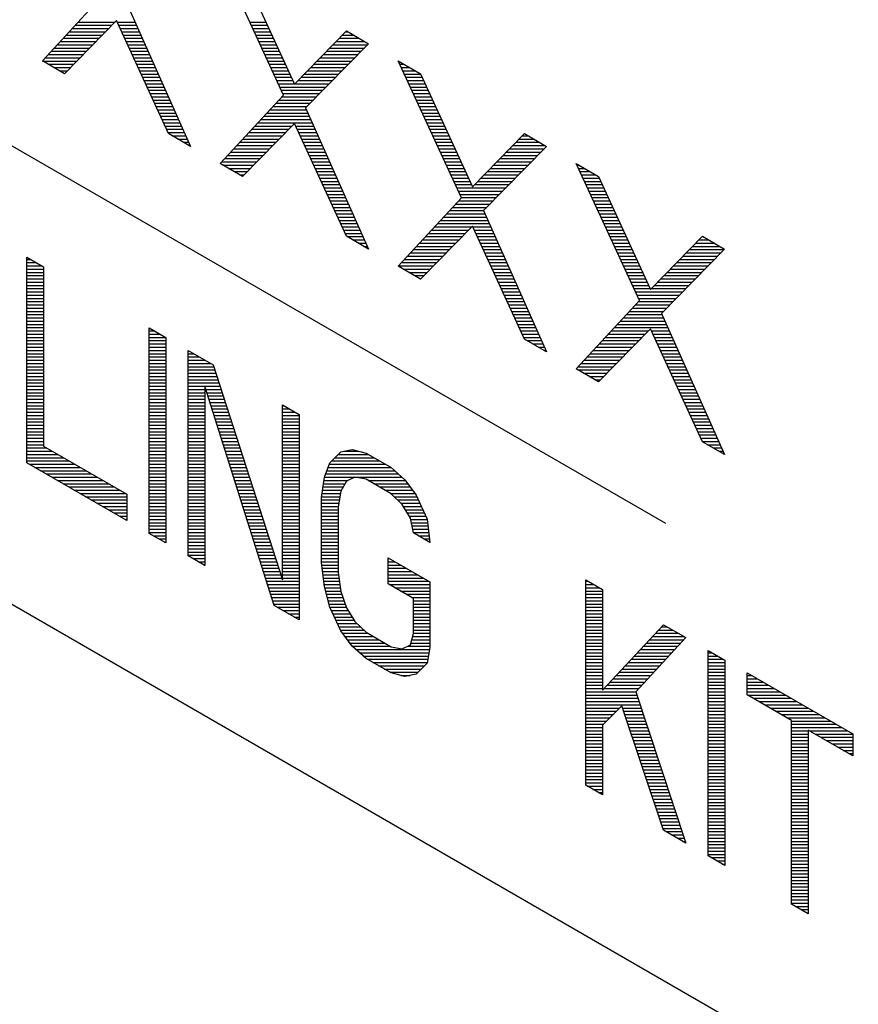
# Model space of a CAD drawing. Header units: millimetres. Extents: x 0 to 420, y -116 to 297.
# Tile 50 of 73: x 325 to 336, y 180 to 193. Entities that reach past the tile are written whole.
import ezdxf

# ---------------------------------------------------------------- set-up
doc = ezdxf.new("R2010")
doc.units = ezdxf.units.MM
doc.header["$LTSCALE"] = 23.1
doc.layers.get('0').update_dxf_attribs({"linetype": 'CONTINUOUS'})

msp = doc.modelspace()

# ---------------------------------------------------------------- linework, layer by layer
at = {"color": 7, "linetype": 'Continuous'}
for p, q in [((306.746, 201.91), (333.178, 186.65)), ((303.918, 197.623), (371.8, 158.432)), ((328.243, 192.181), (327.429, 193.949)), ((327.716, 193.783), (328.387, 192.323)), ((325.131, 192.622), (325.945, 193.507)), ((326.232, 193.341), (327.046, 191.517)), ((326.089, 193.142), (325.418, 192.456)), ((326.759, 191.682), (326.089, 193.142)), ((328.387, 192.323), (329.057, 193.009)), ((329.057, 193.009), (329.344, 192.843)), ((329.344, 192.843), (328.53, 192.015)), ((325.418, 192.456), (325.131, 192.622)), ((329.727, 192.622), (330.015, 192.456)), ((330.541, 190.854), (329.727, 192.622)), ((330.015, 192.456), (330.685, 190.997)), ((327.429, 191.295), (328.243, 192.181)), ((328.53, 192.015), (329.344, 190.19)), ((328.387, 191.815), (327.716, 191.13)), ((329.057, 190.356), (328.387, 191.815)), ((327.046, 191.517), (326.759, 191.682)), ((330.685, 190.997), (331.355, 191.682)), ((331.355, 191.682), (331.642, 191.517)), ((331.642, 191.517), (330.828, 190.688)), ((327.716, 191.13), (327.429, 191.295)), ((332.025, 191.295), (332.313, 191.13)), ((332.839, 189.527), (332.025, 191.295)), ((332.313, 191.13), (332.983, 189.67)), ((329.727, 189.969), (330.541, 190.854)), ((330.828, 190.688), (331.642, 188.863)), ((330.685, 190.489), (330.015, 189.803)), ((331.355, 189.029), (330.685, 190.489)), ((329.344, 190.19), (329.057, 190.356)), ((332.983, 189.67), (333.653, 190.356)), ((333.653, 190.356), (333.94, 190.19)), ((333.94, 190.19), (333.127, 189.361)), ((324.929, 187.431), (324.929, 190.085)), ((324.929, 190.085), (325.145, 189.961)), ((325.145, 189.961), (325.145, 187.646)), ((330.015, 189.803), (329.727, 189.969)), ((332.025, 188.642), (332.839, 189.527)), ((333.127, 189.361), (333.94, 187.536)), ((326.509, 186.519), (326.509, 189.173)), ((326.509, 189.173), (326.725, 189.048)), ((332.983, 189.162), (332.313, 188.476)), ((333.653, 187.702), (332.983, 189.162)), ((326.725, 189.048), (326.725, 186.395)), ((331.642, 188.863), (331.355, 189.029)), ((327.012, 186.229), (327.012, 188.883)), ((327.012, 188.883), (327.335, 188.696)), ((327.335, 188.696), (328.233, 185.919)), ((332.313, 188.476), (332.025, 188.642)), ((327.228, 188.419), (327.228, 186.105)), ((328.125, 185.586), (327.228, 188.419)), ((328.233, 188.178), (328.448, 188.053)), ((328.233, 185.919), (328.233, 188.178)), ((328.448, 188.053), (328.448, 185.4)), ((325.145, 187.646), (326.222, 187.024)), ((328.987, 187.573), (329.131, 187.603)), ((329.131, 187.603), (329.31, 187.556)), ((333.94, 187.536), (333.653, 187.702)), ((328.843, 187.43), (328.987, 187.573)), ((329.31, 187.556), (329.633, 187.369)), ((326.222, 186.685), (324.929, 187.431)), ((328.772, 187.246), (328.843, 187.43)), ((329.633, 187.369), (329.813, 187.209)), ((328.736, 186.984), (328.772, 187.246)), ((329.167, 187.243), (329.059, 187.193)), ((329.31, 187.217), (329.167, 187.243)), ((329.059, 187.193), (328.987, 187.065)), ((329.633, 187.03), (329.31, 187.217)), ((329.813, 187.209), (329.957, 187.013)), ((326.222, 187.024), (326.222, 186.685)), ((328.736, 186.137), (328.736, 186.984)), ((328.987, 187.065), (328.951, 186.86)), ((329.777, 186.891), (329.633, 187.03)), ((329.957, 187.013), (330.1, 186.704)), ((328.951, 186.86), (328.951, 186.013)), ((329.885, 186.716), (329.777, 186.891)), ((329.921, 186.526), (329.885, 186.716)), ((330.1, 186.704), (330.136, 186.401)), ((326.725, 186.395), (326.509, 186.519)), ((330.136, 186.401), (329.921, 186.526)), ((327.228, 186.105), (327.012, 186.229)), ((329.597, 186.204), (330.136, 185.893)), ((329.597, 185.865), (329.597, 186.204)), ((328.772, 185.834), (328.736, 186.137)), ((328.951, 186.013), (328.987, 185.766)), ((328.843, 185.567), (328.772, 185.834)), ((329.921, 185.679), (329.597, 185.865)), ((330.136, 185.893), (330.136, 185.046)), ((332.147, 185.918), (332.362, 185.794)), ((332.147, 183.264), (332.147, 185.918)), ((328.987, 185.766), (329.059, 185.555)), ((332.362, 185.794), (332.362, 184.495)), ((328.448, 185.4), (328.125, 185.586)), ((329.921, 185.227), (329.921, 185.679)), ((328.987, 185.258), (328.843, 185.567)), ((329.059, 185.555), (329.167, 185.38)), ((329.167, 185.38), (329.31, 185.241)), ((332.362, 184.495), (333.152, 185.338)), ((333.152, 185.338), (333.44, 185.172)), ((329.131, 185.062), (328.987, 185.258)), ((329.31, 185.241), (329.633, 185.054)), ((329.885, 185.079), (329.921, 185.227)), ((329.31, 184.902), (329.131, 185.062)), ((329.777, 185.028), (329.885, 185.079)), ((333.44, 185.172), (332.793, 184.472)), ((329.633, 185.054), (329.777, 185.028)), ((330.136, 185.046), (330.1, 184.841)), ((333.727, 185.006), (333.942, 184.881)), ((333.727, 182.352), (333.727, 185.006)), ((329.633, 184.716), (329.31, 184.902)), ((330.1, 184.841), (329.957, 184.698)), ((333.942, 184.881), (333.942, 182.228)), ((329.813, 184.668), (329.633, 184.716)), ((329.957, 184.698), (329.813, 184.668)), ((334.23, 184.716), (335.594, 183.928)), ((334.23, 184.433), (334.23, 184.716)), ((332.793, 184.472), (333.44, 182.518)), ((334.804, 184.102), (334.23, 184.433)), ((332.614, 184.293), (332.362, 184.043)), ((333.152, 182.684), (332.614, 184.293)), ((332.362, 184.043), (332.362, 183.14)), ((334.804, 181.73), (334.804, 184.102)), ((335.594, 183.646), (335.02, 183.977)), ((335.02, 183.977), (335.02, 181.606)), ((335.594, 183.928), (335.594, 183.646)), ((332.362, 183.14), (332.147, 183.264)), ((333.44, 182.518), (333.152, 182.684)), ((333.942, 182.228), (333.727, 182.352)), ((335.02, 181.606), (334.804, 181.73))]:
    msp.add_line(p, q, dxfattribs=at)
at = {"color": 2, "linetype": 'Continuous'}
for p, q in [((325.554, 193.082), (326.03, 193.082)), ((325.593, 193.124), (326.071, 193.124)), ((326.097, 193.124), (326.329, 193.124)), ((326.116, 193.082), (326.348, 193.082)), ((327.809, 193.124), (328.019, 193.124)), ((327.828, 193.082), (328.038, 193.082)), ((325.438, 192.956), (325.907, 192.956)), ((325.477, 192.998), (325.948, 192.998)), ((325.516, 193.04), (325.989, 193.04)), ((326.135, 193.04), (326.367, 193.04)), ((326.155, 192.998), (326.385, 192.998)), ((326.174, 192.956), (326.404, 192.956)), ((327.847, 193.04), (328.058, 193.04)), ((327.867, 192.998), (328.077, 192.998)), ((327.886, 192.956), (328.096, 192.956)), ((329.005, 192.956), (329.149, 192.956)), ((329.046, 192.998), (329.076, 192.998)), ((325.322, 192.83), (325.784, 192.83)), ((325.361, 192.872), (325.825, 192.872)), ((325.4, 192.914), (325.866, 192.914)), ((326.193, 192.914), (326.423, 192.914)), ((326.213, 192.872), (326.442, 192.872)), ((326.232, 192.83), (326.46, 192.83)), ((327.905, 192.914), (328.115, 192.914)), ((327.925, 192.872), (328.135, 192.872)), ((327.944, 192.83), (328.154, 192.83)), ((328.882, 192.83), (329.331, 192.83)), ((328.923, 192.872), (329.294, 192.872)), ((328.964, 192.914), (329.221, 192.914)), ((325.207, 192.704), (325.661, 192.704)), ((325.245, 192.746), (325.702, 192.746)), ((325.284, 192.788), (325.743, 192.788)), ((326.251, 192.788), (326.479, 192.788)), ((326.27, 192.746), (326.498, 192.746)), ((326.29, 192.704), (326.516, 192.704)), ((327.963, 192.788), (328.173, 192.788)), ((327.983, 192.746), (328.193, 192.746)), ((328.002, 192.704), (328.212, 192.704)), ((328.759, 192.704), (329.208, 192.704)), ((328.8, 192.746), (329.249, 192.746)), ((328.841, 192.788), (329.29, 192.788)), ((325.134, 192.62), (325.579, 192.62)), ((325.168, 192.662), (325.62, 192.662)), ((325.207, 192.578), (325.538, 192.578)), ((326.309, 192.662), (326.535, 192.662)), ((326.328, 192.62), (326.554, 192.62)), ((326.348, 192.578), (326.573, 192.578)), ((328.021, 192.662), (328.231, 192.662)), ((328.041, 192.62), (328.25, 192.62)), ((328.06, 192.578), (328.27, 192.578)), ((328.636, 192.578), (329.084, 192.578)), ((328.677, 192.62), (329.125, 192.62)), ((328.718, 192.662), (329.166, 192.662)), ((329.728, 192.62), (329.731, 192.62)), ((329.748, 192.578), (329.803, 192.578)), ((325.28, 192.536), (325.496, 192.536)), ((325.353, 192.494), (325.455, 192.494)), ((326.367, 192.536), (326.591, 192.536)), ((326.386, 192.494), (326.61, 192.494)), ((326.405, 192.452), (326.629, 192.452)), ((328.079, 192.536), (328.289, 192.536)), ((328.099, 192.494), (328.308, 192.494)), ((328.118, 192.452), (328.328, 192.452)), ((328.513, 192.452), (328.96, 192.452)), ((328.554, 192.494), (329.001, 192.494)), ((328.595, 192.536), (329.043, 192.536)), ((329.767, 192.536), (329.876, 192.536)), ((329.786, 192.494), (329.949, 192.494)), ((329.806, 192.452), (330.016, 192.452)), ((326.425, 192.41), (326.648, 192.41)), ((326.444, 192.368), (326.666, 192.368)), ((326.463, 192.326), (326.685, 192.326)), ((328.137, 192.41), (328.347, 192.41)), ((328.157, 192.368), (328.366, 192.368)), ((328.176, 192.326), (328.385, 192.326)), ((328.389, 192.326), (328.836, 192.326)), ((328.431, 192.368), (328.878, 192.368)), ((328.472, 192.41), (328.919, 192.41)), ((329.825, 192.41), (330.036, 192.41)), ((329.844, 192.368), (330.055, 192.368)), ((329.864, 192.326), (330.074, 192.326)), ((326.483, 192.284), (326.704, 192.284)), ((326.502, 192.242), (326.722, 192.242)), ((326.521, 192.2), (326.741, 192.2)), ((328.195, 192.284), (328.795, 192.284)), ((328.215, 192.242), (328.754, 192.242)), ((328.234, 192.2), (328.713, 192.2)), ((329.883, 192.284), (330.094, 192.284)), ((329.902, 192.242), (330.113, 192.242)), ((329.921, 192.2), (330.132, 192.2)), ((326.54, 192.158), (326.76, 192.158)), ((326.56, 192.116), (326.779, 192.116)), ((326.579, 192.074), (326.797, 192.074)), ((328.145, 192.074), (328.589, 192.074)), ((328.184, 192.116), (328.63, 192.116)), ((328.223, 192.158), (328.671, 192.158)), ((329.941, 192.158), (330.151, 192.158)), ((329.96, 192.116), (330.171, 192.116)), ((329.979, 192.074), (330.19, 192.074)), ((326.598, 192.032), (326.816, 192.032)), ((326.618, 191.99), (326.835, 191.99)), ((326.637, 191.948), (326.854, 191.948)), ((328.03, 191.948), (328.56, 191.948)), ((328.068, 191.99), (328.541, 191.99)), ((328.107, 192.032), (328.548, 192.032)), ((329.999, 192.032), (330.209, 192.032)), ((330.018, 191.99), (330.229, 191.99)), ((330.037, 191.948), (330.248, 191.948)), ((326.656, 191.906), (326.872, 191.906)), ((326.675, 191.864), (326.891, 191.864)), ((326.695, 191.822), (326.91, 191.822)), ((327.914, 191.822), (328.616, 191.822)), ((327.952, 191.864), (328.597, 191.864)), ((327.991, 191.906), (328.579, 191.906)), ((330.057, 191.906), (330.267, 191.906)), ((330.076, 191.864), (330.286, 191.864)), ((330.095, 191.822), (330.306, 191.822)), ((326.714, 191.78), (326.929, 191.78)), ((326.733, 191.738), (326.947, 191.738)), ((326.753, 191.696), (326.966, 191.696)), ((327.798, 191.696), (328.27, 191.696)), ((327.836, 191.738), (328.311, 191.738)), ((327.875, 191.78), (328.352, 191.78)), ((328.403, 191.78), (328.635, 191.78)), ((328.422, 191.738), (328.654, 191.738)), ((328.441, 191.696), (328.672, 191.696)), ((330.115, 191.78), (330.325, 191.78)), ((330.134, 191.738), (330.344, 191.738)), ((330.153, 191.696), (330.364, 191.696)), ((326.808, 191.654), (326.985, 191.654)), ((326.88, 191.612), (327.003, 191.612)), ((326.953, 191.57), (327.022, 191.57)), ((327.682, 191.57), (328.147, 191.57)), ((327.721, 191.612), (328.188, 191.612)), ((327.759, 191.654), (328.229, 191.654)), ((328.461, 191.654), (328.691, 191.654)), ((328.48, 191.612), (328.71, 191.612)), ((328.499, 191.57), (328.729, 191.57)), ((330.173, 191.654), (330.383, 191.654)), ((330.192, 191.612), (330.402, 191.612)), ((330.211, 191.57), (330.421, 191.57)), ((331.245, 191.57), (331.549, 191.57)), ((331.287, 191.612), (331.477, 191.612)), ((331.328, 191.654), (331.404, 191.654)), ((327.026, 191.528), (327.041, 191.528)), ((327.566, 191.444), (328.024, 191.444)), ((327.605, 191.486), (328.065, 191.486)), ((327.643, 191.528), (328.106, 191.528)), ((328.519, 191.528), (328.747, 191.528)), ((328.538, 191.486), (328.766, 191.486)), ((328.557, 191.444), (328.785, 191.444)), ((330.231, 191.528), (330.441, 191.528)), ((330.25, 191.486), (330.46, 191.486)), ((330.269, 191.444), (330.479, 191.444)), ((331.122, 191.444), (331.571, 191.444)), ((331.163, 191.486), (331.613, 191.486)), ((331.204, 191.528), (331.622, 191.528)), ((327.45, 191.318), (327.901, 191.318)), ((327.489, 191.36), (327.942, 191.36)), ((327.527, 191.402), (327.983, 191.402)), ((328.576, 191.402), (328.803, 191.402)), ((328.596, 191.36), (328.822, 191.36)), ((328.615, 191.318), (328.841, 191.318)), ((330.289, 191.402), (330.499, 191.402)), ((330.308, 191.36), (330.518, 191.36)), ((330.327, 191.318), (330.537, 191.318)), ((330.999, 191.318), (331.448, 191.318)), ((331.04, 191.36), (331.489, 191.36)), ((331.081, 191.402), (331.53, 191.402)), ((327.462, 191.276), (327.86, 191.276)), ((327.535, 191.234), (327.819, 191.234)), ((327.608, 191.192), (327.778, 191.192)), ((328.634, 191.276), (328.86, 191.276)), ((328.654, 191.234), (328.878, 191.234)), ((328.673, 191.192), (328.897, 191.192)), ((330.347, 191.276), (330.556, 191.276)), ((330.366, 191.234), (330.576, 191.234)), ((330.385, 191.192), (330.595, 191.192)), ((330.876, 191.192), (331.324, 191.192)), ((330.917, 191.234), (331.365, 191.234)), ((330.958, 191.276), (331.406, 191.276)), ((332.034, 191.276), (332.059, 191.276)), ((332.054, 191.234), (332.131, 191.234)), ((332.073, 191.192), (332.204, 191.192)), ((327.681, 191.15), (327.737, 191.15)), ((328.692, 191.15), (328.916, 191.15)), ((328.711, 191.108), (328.935, 191.108)), ((328.731, 191.066), (328.953, 191.066)), ((330.405, 191.15), (330.614, 191.15)), ((330.424, 191.108), (330.634, 191.108)), ((330.443, 191.066), (330.653, 191.066)), ((330.753, 191.066), (331.2, 191.066)), ((330.794, 191.108), (331.241, 191.108)), ((330.835, 191.15), (331.283, 191.15)), ((332.092, 191.15), (332.277, 191.15)), ((332.112, 191.108), (332.322, 191.108)), ((332.131, 191.066), (332.342, 191.066)), ((328.75, 191.024), (328.972, 191.024)), ((328.769, 190.982), (328.991, 190.982)), ((328.789, 190.94), (329.01, 190.94)), ((330.463, 191.024), (330.672, 191.024)), ((330.482, 190.982), (331.118, 190.982)), ((330.501, 190.94), (331.076, 190.94)), ((330.712, 191.024), (331.159, 191.024)), ((332.15, 191.024), (332.361, 191.024)), ((332.17, 190.982), (332.38, 190.982)), ((332.189, 190.94), (332.4, 190.94)), ((328.808, 190.898), (329.028, 190.898)), ((328.827, 190.856), (329.047, 190.856)), ((328.846, 190.814), (329.066, 190.814)), ((330.505, 190.814), (330.953, 190.814)), ((330.521, 190.898), (331.035, 190.898)), ((330.54, 190.856), (330.994, 190.856)), ((332.208, 190.898), (332.419, 190.898)), ((332.228, 190.856), (332.438, 190.856)), ((332.247, 190.814), (332.457, 190.814)), ((328.866, 190.772), (329.084, 190.772)), ((328.885, 190.73), (329.103, 190.73)), ((328.904, 190.688), (329.122, 190.688)), ((330.389, 190.688), (330.829, 190.688)), ((330.428, 190.73), (330.87, 190.73)), ((330.466, 190.772), (330.911, 190.772)), ((332.266, 190.772), (332.477, 190.772)), ((332.286, 190.73), (332.496, 190.73)), ((332.305, 190.688), (332.515, 190.688)), ((328.924, 190.646), (329.141, 190.646)), ((328.943, 190.604), (329.159, 190.604)), ((328.962, 190.562), (329.178, 190.562)), ((330.273, 190.562), (330.884, 190.562)), ((330.312, 190.604), (330.866, 190.604)), ((330.35, 190.646), (330.847, 190.646)), ((332.324, 190.646), (332.535, 190.646)), ((332.344, 190.604), (332.554, 190.604)), ((332.363, 190.562), (332.573, 190.562)), ((328.981, 190.52), (329.197, 190.52)), ((329.001, 190.478), (329.216, 190.478)), ((329.02, 190.436), (329.234, 190.436)), ((330.157, 190.436), (330.634, 190.436)), ((330.196, 190.478), (330.675, 190.478)), ((330.235, 190.52), (330.903, 190.52)), ((330.69, 190.478), (330.922, 190.478)), ((330.709, 190.436), (330.941, 190.436)), ((332.382, 190.52), (332.592, 190.52)), ((332.401, 190.478), (332.612, 190.478)), ((332.421, 190.436), (332.631, 190.436)), ((329.039, 190.394), (329.253, 190.394)), ((329.063, 190.352), (329.272, 190.352)), ((329.136, 190.31), (329.291, 190.31)), ((330.041, 190.31), (330.511, 190.31)), ((330.08, 190.352), (330.552, 190.352)), ((330.119, 190.394), (330.593, 190.394)), ((330.728, 190.394), (330.959, 190.394)), ((330.747, 190.352), (330.978, 190.352)), ((330.767, 190.31), (330.997, 190.31)), ((332.44, 190.394), (332.65, 190.394)), ((332.459, 190.352), (332.67, 190.352)), ((332.479, 190.31), (332.689, 190.31)), ((333.609, 190.31), (333.732, 190.31)), ((333.65, 190.352), (333.659, 190.352)), ((329.208, 190.268), (329.309, 190.268)), ((329.281, 190.226), (329.328, 190.226)), ((329.926, 190.184), (330.387, 190.184)), ((329.964, 190.226), (330.428, 190.226)), ((330.003, 190.268), (330.47, 190.268)), ((330.786, 190.268), (331.016, 190.268)), ((330.805, 190.226), (331.034, 190.226)), ((330.825, 190.184), (331.053, 190.184)), ((332.498, 190.268), (332.708, 190.268)), ((332.517, 190.226), (332.727, 190.226)), ((332.537, 190.184), (332.747, 190.184)), ((333.486, 190.184), (333.935, 190.184)), ((333.527, 190.226), (333.877, 190.226)), ((333.568, 190.268), (333.805, 190.268)), ((324.929, 190.058), (324.976, 190.058)), ((329.81, 190.058), (330.264, 190.058)), ((329.848, 190.1), (330.305, 190.1)), ((329.887, 190.142), (330.346, 190.142)), ((330.844, 190.142), (331.072, 190.142)), ((330.863, 190.1), (331.091, 190.1)), ((330.882, 190.058), (331.109, 190.058)), ((332.556, 190.142), (332.766, 190.142)), ((332.575, 190.1), (332.785, 190.1)), ((332.595, 190.058), (332.805, 190.058)), ((333.363, 190.058), (333.811, 190.058)), ((333.404, 190.1), (333.853, 190.1)), ((333.445, 190.142), (333.894, 190.142)), ((324.929, 190.016), (325.048, 190.016)), ((324.929, 189.974), (325.121, 189.974)), ((324.929, 189.932), (325.145, 189.932)), ((329.732, 189.974), (330.182, 189.974)), ((329.771, 190.016), (330.223, 190.016)), ((329.79, 189.932), (330.141, 189.932)), ((330.902, 190.016), (331.128, 190.016)), ((330.921, 189.974), (331.147, 189.974)), ((330.94, 189.932), (331.165, 189.932)), ((332.614, 190.016), (332.824, 190.016)), ((332.633, 189.974), (332.843, 189.974)), ((332.653, 189.932), (332.862, 189.932)), ((333.239, 189.932), (333.688, 189.932)), ((333.28, 189.974), (333.729, 189.974)), ((333.321, 190.016), (333.77, 190.016)), ((324.929, 189.89), (325.145, 189.89)), ((324.929, 189.848), (325.145, 189.848)), ((324.929, 189.806), (325.145, 189.806)), ((329.863, 189.89), (330.1, 189.89)), ((329.936, 189.848), (330.059, 189.848)), ((330.008, 189.806), (330.018, 189.806)), ((330.96, 189.89), (331.184, 189.89)), ((330.979, 189.848), (331.203, 189.848)), ((330.998, 189.806), (331.222, 189.806)), ((332.672, 189.89), (332.882, 189.89)), ((332.691, 189.848), (332.901, 189.848)), ((332.711, 189.806), (332.92, 189.806)), ((333.116, 189.806), (333.564, 189.806)), ((333.157, 189.848), (333.605, 189.848)), ((333.198, 189.89), (333.646, 189.89)), ((324.929, 189.764), (325.145, 189.764)), ((324.929, 189.722), (325.145, 189.722)), ((324.929, 189.68), (325.145, 189.68)), ((324.929, 189.638), (325.145, 189.638)), ((331.017, 189.764), (331.24, 189.764)), ((331.037, 189.722), (331.259, 189.722)), ((331.056, 189.68), (331.278, 189.68)), ((331.075, 189.638), (331.297, 189.638)), ((332.73, 189.764), (332.94, 189.764)), ((332.749, 189.722), (332.959, 189.722)), ((332.769, 189.68), (332.978, 189.68)), ((332.788, 189.638), (333.399, 189.638)), ((332.993, 189.68), (333.44, 189.68)), ((333.034, 189.722), (333.481, 189.722)), ((333.075, 189.764), (333.523, 189.764)), ((324.929, 189.596), (325.145, 189.596)), ((324.929, 189.554), (325.145, 189.554)), ((324.929, 189.512), (325.145, 189.512)), ((331.095, 189.596), (331.315, 189.596)), ((331.114, 189.554), (331.334, 189.554)), ((331.133, 189.512), (331.353, 189.512)), ((332.807, 189.596), (333.358, 189.596)), ((332.826, 189.512), (333.275, 189.512)), ((332.827, 189.554), (333.316, 189.554)), ((324.929, 189.47), (325.145, 189.47)), ((324.929, 189.428), (325.145, 189.428)), ((324.929, 189.386), (325.145, 189.386)), ((331.152, 189.47), (331.372, 189.47)), ((331.172, 189.428), (331.39, 189.428)), ((331.191, 189.386), (331.409, 189.386)), ((332.71, 189.386), (333.151, 189.386)), ((332.749, 189.428), (333.193, 189.428)), ((332.787, 189.47), (333.234, 189.47)), ((324.929, 189.344), (325.145, 189.344)), ((324.929, 189.302), (325.145, 189.302)), ((324.929, 189.26), (325.145, 189.26)), ((331.21, 189.344), (331.428, 189.344)), ((331.23, 189.302), (331.446, 189.302)), ((331.249, 189.26), (331.465, 189.26)), ((332.594, 189.26), (333.172, 189.26)), ((332.633, 189.302), (333.153, 189.302)), ((332.671, 189.344), (333.134, 189.344)), ((324.929, 189.218), (325.145, 189.218)), ((324.929, 189.176), (325.145, 189.176)), ((324.929, 189.134), (325.145, 189.134)), ((326.509, 189.134), (326.576, 189.134)), ((331.268, 189.218), (331.484, 189.218)), ((331.287, 189.176), (331.503, 189.176)), ((331.307, 189.134), (331.521, 189.134)), ((332.478, 189.134), (332.956, 189.134)), ((332.517, 189.176), (333.209, 189.176)), ((332.555, 189.218), (333.19, 189.218)), ((332.996, 189.134), (333.228, 189.134)), ((324.929, 189.092), (325.145, 189.092)), ((324.929, 189.05), (325.145, 189.05)), ((324.929, 189.008), (325.145, 189.008)), ((326.509, 189.092), (326.649, 189.092)), ((326.509, 189.05), (326.722, 189.05)), ((326.509, 189.008), (326.725, 189.008)), ((331.326, 189.092), (331.54, 189.092)), ((331.345, 189.05), (331.559, 189.05)), ((331.391, 189.008), (331.578, 189.008)), ((332.362, 189.008), (332.833, 189.008)), ((332.401, 189.05), (332.874, 189.05)), ((332.44, 189.092), (332.915, 189.092)), ((333.015, 189.092), (333.246, 189.092)), ((333.034, 189.05), (333.265, 189.05)), ((333.053, 189.008), (333.284, 189.008)), ((324.929, 188.966), (325.145, 188.966)), ((324.929, 188.924), (325.145, 188.924)), ((324.929, 188.882), (325.145, 188.882)), ((326.509, 188.966), (326.725, 188.966)), ((326.509, 188.924), (326.725, 188.924)), ((326.509, 188.882), (326.725, 188.882)), ((327.012, 188.882), (327.013, 188.882)), ((331.463, 188.966), (331.596, 188.966)), ((331.536, 188.924), (331.615, 188.924)), ((331.609, 188.882), (331.634, 188.882)), ((332.246, 188.882), (332.71, 188.882)), ((332.285, 188.924), (332.751, 188.924)), ((332.324, 188.966), (332.792, 188.966)), ((333.073, 188.966), (333.303, 188.966)), ((333.092, 188.924), (333.321, 188.924)), ((333.111, 188.882), (333.34, 188.882)), ((324.929, 188.84), (325.145, 188.84)), ((324.929, 188.798), (325.145, 188.798)), ((324.929, 188.756), (325.145, 188.756)), ((326.509, 188.84), (326.725, 188.84)), ((326.509, 188.798), (326.725, 188.798)), ((326.509, 188.756), (326.725, 188.756)), ((327.012, 188.84), (327.085, 188.84)), ((327.012, 188.798), (327.158, 188.798)), ((327.012, 188.756), (327.231, 188.756)), ((332.131, 188.756), (332.587, 188.756)), ((332.169, 188.798), (332.628, 188.798)), ((332.208, 188.84), (332.669, 188.84)), ((333.131, 188.84), (333.359, 188.84)), ((333.15, 188.798), (333.378, 188.798)), ((333.169, 188.756), (333.396, 188.756)), ((324.929, 188.714), (325.145, 188.714)), ((324.929, 188.672), (325.145, 188.672)), ((324.929, 188.63), (325.145, 188.63)), ((326.509, 188.714), (326.725, 188.714)), ((326.509, 188.672), (326.725, 188.672)), ((326.509, 188.63), (326.725, 188.63)), ((327.012, 188.714), (327.304, 188.714)), ((327.012, 188.672), (327.343, 188.672)), ((327.012, 188.63), (327.357, 188.63)), ((332.045, 188.63), (332.463, 188.63)), ((332.053, 188.672), (332.505, 188.672)), ((332.092, 188.714), (332.546, 188.714)), ((333.188, 188.714), (333.415, 188.714)), ((333.208, 188.672), (333.434, 188.672)), ((333.227, 188.63), (333.453, 188.63)), ((324.929, 188.588), (325.145, 188.588)), ((324.929, 188.546), (325.145, 188.546)), ((324.929, 188.504), (325.145, 188.504)), ((326.509, 188.588), (326.725, 188.588)), ((326.509, 188.546), (326.725, 188.546)), ((326.509, 188.504), (326.725, 188.504)), ((327.012, 188.588), (327.37, 188.588)), ((327.012, 188.546), (327.384, 188.546)), ((327.012, 188.504), (327.397, 188.504)), ((332.118, 188.588), (332.422, 188.588)), ((332.191, 188.546), (332.381, 188.546)), ((332.264, 188.504), (332.34, 188.504)), ((333.246, 188.588), (333.471, 188.588)), ((333.266, 188.546), (333.49, 188.546)), ((333.285, 188.504), (333.509, 188.504)), ((324.929, 188.462), (325.145, 188.462)), ((324.929, 188.42), (325.145, 188.42)), ((324.929, 188.378), (325.145, 188.378)), ((326.509, 188.462), (326.725, 188.462)), ((326.509, 188.42), (326.725, 188.42)), ((326.509, 188.378), (326.725, 188.378)), ((327.012, 188.462), (327.411, 188.462)), ((327.012, 188.42), (327.424, 188.42)), ((327.012, 188.378), (327.228, 188.378)), ((327.241, 188.378), (327.438, 188.378)), ((333.304, 188.462), (333.527, 188.462)), ((333.323, 188.42), (333.546, 188.42)), ((333.343, 188.378), (333.565, 188.378)), ((324.929, 188.336), (325.145, 188.336)), ((324.929, 188.294), (325.145, 188.294)), ((324.929, 188.252), (325.145, 188.252)), ((326.509, 188.336), (326.725, 188.336)), ((326.509, 188.294), (326.725, 188.294)), ((326.509, 188.252), (326.725, 188.252)), ((327.012, 188.336), (327.228, 188.336)), ((327.012, 188.294), (327.228, 188.294)), ((327.012, 188.252), (327.228, 188.252)), ((327.254, 188.336), (327.452, 188.336)), ((327.267, 188.294), (327.465, 188.294)), ((327.281, 188.252), (327.479, 188.252)), ((333.362, 188.336), (333.584, 188.336)), ((333.381, 188.294), (333.602, 188.294)), ((333.401, 188.252), (333.621, 188.252)), ((324.929, 188.21), (325.145, 188.21)), ((324.929, 188.168), (325.145, 188.168)), ((324.929, 188.126), (325.145, 188.126)), ((326.509, 188.21), (326.725, 188.21)), ((326.509, 188.168), (326.725, 188.168)), ((326.509, 188.126), (326.725, 188.126)), ((327.012, 188.21), (327.228, 188.21)), ((327.012, 188.168), (327.228, 188.168)), ((327.012, 188.126), (327.228, 188.126)), ((327.294, 188.21), (327.492, 188.21)), ((327.307, 188.168), (327.506, 188.168)), ((327.32, 188.126), (327.519, 188.126)), ((328.233, 188.168), (328.249, 188.168)), ((328.233, 188.126), (328.322, 188.126)), ((333.42, 188.21), (333.64, 188.21)), ((333.439, 188.168), (333.659, 188.168)), ((333.458, 188.126), (333.677, 188.126)), ((324.929, 188.084), (325.145, 188.084)), ((324.929, 188.042), (325.145, 188.042)), ((324.929, 188), (325.145, 188)), ((326.509, 188.084), (326.725, 188.084)), ((326.509, 188.042), (326.725, 188.042)), ((326.509, 188), (326.725, 188)), ((327.012, 188.084), (327.228, 188.084)), ((327.012, 188.042), (327.228, 188.042)), ((327.012, 188), (327.228, 188)), ((327.334, 188.084), (327.533, 188.084)), ((327.347, 188.042), (327.547, 188.042)), ((327.36, 188), (327.56, 188)), ((328.233, 188.084), (328.395, 188.084)), ((328.233, 188.042), (328.448, 188.042)), ((328.233, 188), (328.448, 188)), ((333.478, 188.084), (333.696, 188.084)), ((333.497, 188.042), (333.715, 188.042)), ((333.516, 188), (333.734, 188)), ((324.929, 187.958), (325.145, 187.958)), ((324.929, 187.916), (325.145, 187.916)), ((324.929, 187.874), (325.145, 187.874)), ((326.509, 187.958), (326.725, 187.958)), ((326.509, 187.916), (326.725, 187.916)), ((326.509, 187.874), (326.725, 187.874)), ((327.012, 187.958), (327.228, 187.958)), ((327.012, 187.916), (327.228, 187.916)), ((327.012, 187.874), (327.228, 187.874)), ((327.374, 187.958), (327.574, 187.958)), ((327.387, 187.916), (327.587, 187.916)), ((327.4, 187.874), (327.601, 187.874)), ((328.233, 187.958), (328.448, 187.958)), ((328.233, 187.916), (328.448, 187.916)), ((328.233, 187.874), (328.448, 187.874)), ((333.536, 187.958), (333.752, 187.958)), ((333.555, 187.916), (333.771, 187.916)), ((333.574, 187.874), (333.79, 187.874)), ((324.929, 187.832), (325.145, 187.832)), ((324.929, 187.79), (325.145, 187.79)), ((324.929, 187.748), (325.145, 187.748)), ((326.509, 187.832), (326.725, 187.832)), ((326.509, 187.79), (326.725, 187.79)), ((326.509, 187.748), (326.725, 187.748)), ((327.012, 187.832), (327.228, 187.832)), ((327.012, 187.79), (327.228, 187.79)), ((327.012, 187.748), (327.228, 187.748)), ((327.414, 187.832), (327.615, 187.832)), ((327.427, 187.79), (327.628, 187.79)), ((327.44, 187.748), (327.642, 187.748)), ((328.233, 187.832), (328.448, 187.832)), ((328.233, 187.79), (328.448, 187.79)), ((328.233, 187.748), (328.448, 187.748)), ((333.593, 187.832), (333.808, 187.832)), ((333.613, 187.79), (333.827, 187.79)), ((333.632, 187.748), (333.846, 187.748)), ((324.929, 187.706), (325.145, 187.706)), ((324.929, 187.664), (325.145, 187.664)), ((324.929, 187.622), (325.185, 187.622)), ((326.509, 187.706), (326.725, 187.706)), ((326.509, 187.664), (326.725, 187.664)), ((326.509, 187.622), (326.725, 187.622)), ((327.012, 187.706), (327.228, 187.706)), ((327.012, 187.664), (327.228, 187.664)), ((327.012, 187.622), (327.228, 187.622)), ((327.454, 187.706), (327.655, 187.706)), ((327.467, 187.664), (327.669, 187.664)), ((327.48, 187.622), (327.682, 187.622)), ((328.233, 187.706), (328.448, 187.706)), ((328.233, 187.664), (328.448, 187.664)), ((328.233, 187.622), (328.448, 187.622)), ((333.651, 187.706), (333.865, 187.706)), ((333.719, 187.664), (333.883, 187.664)), ((333.791, 187.622), (333.902, 187.622)), ((324.929, 187.58), (325.258, 187.58)), ((324.929, 187.538), (325.331, 187.538)), ((324.929, 187.496), (325.404, 187.496)), ((326.509, 187.58), (326.725, 187.58)), ((326.509, 187.538), (326.725, 187.538)), ((326.509, 187.496), (326.725, 187.496)), ((327.012, 187.58), (327.228, 187.58)), ((327.012, 187.538), (327.228, 187.538)), ((327.012, 187.496), (327.228, 187.496)), ((327.493, 187.58), (327.696, 187.58)), ((327.507, 187.538), (327.71, 187.538)), ((327.52, 187.496), (327.723, 187.496)), ((328.233, 187.58), (328.448, 187.58)), ((328.233, 187.538), (328.448, 187.538)), ((328.233, 187.496), (328.448, 187.496)), ((328.91, 187.496), (329.413, 187.496)), ((328.952, 187.538), (329.341, 187.538)), ((329.022, 187.58), (329.217, 187.58)), ((333.864, 187.58), (333.921, 187.58)), ((333.937, 187.538), (333.94, 187.538)), ((324.929, 187.454), (325.476, 187.454)), ((324.962, 187.412), (325.549, 187.412)), ((325.035, 187.37), (325.622, 187.37)), ((326.509, 187.454), (326.725, 187.454)), ((326.509, 187.412), (326.725, 187.412)), ((326.509, 187.37), (326.725, 187.37)), ((327.012, 187.454), (327.228, 187.454)), ((327.012, 187.412), (327.228, 187.412)), ((327.012, 187.37), (327.228, 187.37)), ((327.533, 187.454), (327.737, 187.454)), ((327.547, 187.412), (327.75, 187.412)), ((327.56, 187.37), (327.764, 187.37)), ((328.233, 187.454), (328.448, 187.454)), ((328.233, 187.412), (328.448, 187.412)), ((328.233, 187.37), (328.448, 187.37)), ((328.82, 187.37), (329.632, 187.37)), ((328.836, 187.412), (329.559, 187.412)), ((328.868, 187.454), (329.486, 187.454)), ((325.108, 187.328), (325.695, 187.328)), ((325.181, 187.286), (325.767, 187.286)), ((325.253, 187.244), (325.84, 187.244)), ((326.509, 187.328), (326.725, 187.328)), ((326.509, 187.286), (326.725, 187.286)), ((326.509, 187.244), (326.725, 187.244)), ((327.012, 187.328), (327.228, 187.328)), ((327.012, 187.286), (327.228, 187.286)), ((327.012, 187.244), (327.228, 187.244)), ((327.573, 187.328), (327.777, 187.328)), ((327.587, 187.286), (327.791, 187.286)), ((327.6, 187.244), (327.805, 187.244)), ((328.233, 187.328), (328.448, 187.328)), ((328.233, 187.286), (328.448, 187.286)), ((328.233, 187.244), (328.448, 187.244)), ((328.771, 187.244), (329.773, 187.244)), ((328.787, 187.286), (329.726, 187.286)), ((328.804, 187.328), (329.679, 187.328)), ((325.326, 187.202), (325.913, 187.202)), ((325.399, 187.16), (325.986, 187.16)), ((325.472, 187.118), (326.058, 187.118)), ((326.509, 187.202), (326.725, 187.202)), ((326.509, 187.16), (326.725, 187.16)), ((326.509, 187.118), (326.725, 187.118)), ((327.012, 187.202), (327.228, 187.202)), ((327.012, 187.16), (327.228, 187.16)), ((327.012, 187.118), (327.228, 187.118)), ((327.613, 187.202), (327.818, 187.202)), ((327.627, 187.16), (327.832, 187.16)), ((327.64, 187.118), (327.845, 187.118)), ((328.233, 187.202), (328.448, 187.202)), ((328.233, 187.16), (328.448, 187.16)), ((328.233, 187.118), (328.448, 187.118)), ((328.754, 187.118), (329.017, 187.118)), ((328.76, 187.16), (329.041, 187.16)), ((328.766, 187.202), (329.079, 187.202)), ((329.336, 187.202), (329.818, 187.202)), ((329.409, 187.16), (329.849, 187.16)), ((329.481, 187.118), (329.88, 187.118)), ((325.544, 187.076), (326.131, 187.076)), ((325.617, 187.034), (326.204, 187.034)), ((325.69, 186.992), (326.222, 186.992)), ((326.509, 187.076), (326.725, 187.076)), ((326.509, 187.034), (326.725, 187.034)), ((326.509, 186.992), (326.725, 186.992)), ((327.012, 187.076), (327.228, 187.076)), ((327.012, 187.034), (327.228, 187.034)), ((327.012, 186.992), (327.228, 186.992)), ((327.653, 187.076), (327.859, 187.076)), ((327.666, 187.034), (327.872, 187.034)), ((327.68, 186.992), (327.886, 186.992)), ((328.233, 187.076), (328.448, 187.076)), ((328.233, 187.034), (328.448, 187.034)), ((328.233, 186.992), (328.448, 186.992)), ((328.737, 186.992), (328.974, 186.992)), ((328.743, 187.034), (328.982, 187.034)), ((328.748, 187.076), (328.993, 187.076)), ((329.554, 187.076), (329.91, 187.076)), ((329.627, 187.034), (329.941, 187.034)), ((329.673, 186.992), (329.966, 186.992)), ((325.763, 186.95), (326.222, 186.95)), ((325.835, 186.908), (326.222, 186.908)), ((325.908, 186.866), (326.222, 186.866)), ((326.509, 186.95), (326.725, 186.95)), ((326.509, 186.908), (326.725, 186.908)), ((326.509, 186.866), (326.725, 186.866)), ((327.012, 186.95), (327.228, 186.95)), ((327.012, 186.908), (327.228, 186.908)), ((327.012, 186.866), (327.228, 186.866)), ((327.693, 186.95), (327.9, 186.95)), ((327.706, 186.908), (327.913, 186.908)), ((327.72, 186.866), (327.927, 186.866)), ((328.233, 186.95), (328.448, 186.95)), ((328.233, 186.908), (328.448, 186.908)), ((328.233, 186.866), (328.448, 186.866)), ((328.736, 186.95), (328.967, 186.95)), ((328.736, 186.908), (328.96, 186.908)), ((328.736, 186.866), (328.952, 186.866)), ((329.716, 186.95), (329.986, 186.95)), ((329.759, 186.908), (330.005, 186.908)), ((329.792, 186.866), (330.025, 186.866)), ((325.981, 186.824), (326.222, 186.824)), ((326.054, 186.782), (326.222, 186.782)), ((326.126, 186.74), (326.222, 186.74)), ((326.509, 186.824), (326.725, 186.824)), ((326.509, 186.782), (326.725, 186.782)), ((326.509, 186.74), (326.725, 186.74)), ((327.012, 186.824), (327.228, 186.824)), ((327.012, 186.782), (327.228, 186.782)), ((327.012, 186.74), (327.228, 186.74)), ((327.733, 186.824), (327.94, 186.824)), ((327.746, 186.782), (327.954, 186.782)), ((327.76, 186.74), (327.968, 186.74)), ((328.233, 186.824), (328.448, 186.824)), ((328.233, 186.782), (328.448, 186.782)), ((328.233, 186.74), (328.448, 186.74)), ((328.736, 186.824), (328.951, 186.824)), ((328.736, 186.782), (328.951, 186.782)), ((328.736, 186.74), (328.951, 186.74)), ((329.818, 186.824), (330.044, 186.824)), ((329.844, 186.782), (330.064, 186.782)), ((329.87, 186.74), (330.084, 186.74)), ((326.199, 186.698), (326.222, 186.698)), ((326.509, 186.698), (326.725, 186.698)), ((326.509, 186.656), (326.725, 186.656)), ((326.509, 186.614), (326.725, 186.614)), ((327.012, 186.698), (327.228, 186.698)), ((327.012, 186.656), (327.228, 186.656)), ((327.012, 186.614), (327.228, 186.614)), ((327.773, 186.698), (327.981, 186.698)), ((327.786, 186.656), (327.995, 186.656)), ((327.8, 186.614), (328.008, 186.614)), ((328.233, 186.698), (328.448, 186.698)), ((328.233, 186.656), (328.448, 186.656)), ((328.233, 186.614), (328.448, 186.614)), ((328.736, 186.698), (328.951, 186.698)), ((328.736, 186.656), (328.951, 186.656)), ((328.736, 186.614), (328.951, 186.614)), ((329.888, 186.698), (330.101, 186.698)), ((329.896, 186.656), (330.106, 186.656)), ((329.904, 186.614), (330.111, 186.614)), ((326.509, 186.572), (326.725, 186.572)), ((326.509, 186.53), (326.725, 186.53)), ((326.563, 186.488), (326.725, 186.488)), ((327.012, 186.572), (327.228, 186.572)), ((327.012, 186.53), (327.228, 186.53)), ((327.012, 186.488), (327.228, 186.488)), ((327.813, 186.572), (328.022, 186.572)), ((327.826, 186.53), (328.035, 186.53)), ((327.839, 186.488), (328.049, 186.488)), ((328.233, 186.572), (328.448, 186.572)), ((328.233, 186.53), (328.448, 186.53)), ((328.233, 186.488), (328.448, 186.488)), ((328.736, 186.572), (328.951, 186.572)), ((328.736, 186.53), (328.951, 186.53)), ((328.736, 186.488), (328.951, 186.488)), ((329.912, 186.572), (330.116, 186.572)), ((329.92, 186.53), (330.121, 186.53)), ((329.986, 186.488), (330.126, 186.488)), ((326.636, 186.446), (326.725, 186.446)), ((326.708, 186.404), (326.725, 186.404)), ((327.012, 186.446), (327.228, 186.446)), ((327.012, 186.404), (327.228, 186.404)), ((327.012, 186.362), (327.228, 186.362)), ((327.853, 186.446), (328.063, 186.446)), ((327.866, 186.404), (328.076, 186.404)), ((327.879, 186.362), (328.09, 186.362)), ((328.233, 186.446), (328.448, 186.446)), ((328.233, 186.404), (328.448, 186.404)), ((328.233, 186.362), (328.448, 186.362)), ((328.736, 186.446), (328.951, 186.446)), ((328.736, 186.404), (328.951, 186.404)), ((328.736, 186.362), (328.951, 186.362)), ((330.058, 186.446), (330.131, 186.446)), ((330.131, 186.404), (330.136, 186.404)), ((327.012, 186.32), (327.228, 186.32)), ((327.012, 186.278), (327.228, 186.278)), ((327.012, 186.236), (327.228, 186.236)), ((327.893, 186.32), (328.103, 186.32)), ((327.906, 186.278), (328.117, 186.278)), ((327.919, 186.236), (328.13, 186.236)), ((328.233, 186.32), (328.448, 186.32)), ((328.233, 186.278), (328.448, 186.278)), ((328.233, 186.236), (328.448, 186.236)), ((328.736, 186.32), (328.951, 186.32)), ((328.736, 186.278), (328.951, 186.278)), ((328.736, 186.236), (328.951, 186.236)), ((327.072, 186.194), (327.228, 186.194)), ((327.145, 186.152), (327.228, 186.152)), ((327.218, 186.11), (327.228, 186.11)), ((327.933, 186.194), (328.144, 186.194)), ((327.946, 186.152), (328.158, 186.152)), ((327.959, 186.11), (328.171, 186.11)), ((328.233, 186.194), (328.448, 186.194)), ((328.233, 186.152), (328.448, 186.152)), ((328.233, 186.11), (328.448, 186.11)), ((328.736, 186.194), (328.951, 186.194)), ((328.736, 186.152), (328.951, 186.152)), ((328.739, 186.11), (328.951, 186.11)), ((329.597, 186.194), (329.615, 186.194)), ((329.597, 186.152), (329.688, 186.152)), ((329.597, 186.11), (329.76, 186.11)), ((327.973, 186.068), (328.185, 186.068)), ((327.986, 186.026), (328.198, 186.026)), ((327.999, 185.984), (328.212, 185.984)), ((328.233, 186.068), (328.448, 186.068)), ((328.233, 186.026), (328.448, 186.026)), ((328.233, 185.984), (328.448, 185.984)), ((328.744, 186.068), (328.951, 186.068)), ((328.749, 186.026), (328.951, 186.026)), ((328.754, 185.984), (328.955, 185.984)), ((329.597, 186.068), (329.833, 186.068)), ((329.597, 186.026), (329.906, 186.026)), ((329.597, 185.984), (329.979, 185.984)), ((328.012, 185.942), (328.226, 185.942)), ((328.026, 185.9), (328.448, 185.9)), ((328.039, 185.858), (328.448, 185.858)), ((328.233, 185.942), (328.448, 185.942)), ((328.759, 185.942), (328.961, 185.942)), ((328.764, 185.9), (328.968, 185.9)), ((328.769, 185.858), (328.974, 185.858)), ((329.597, 185.942), (330.051, 185.942)), ((329.597, 185.9), (330.124, 185.9)), ((329.61, 185.858), (330.136, 185.858)), ((332.147, 185.9), (332.178, 185.9)), ((332.147, 185.858), (332.25, 185.858)), ((328.052, 185.816), (328.448, 185.816)), ((328.066, 185.774), (328.448, 185.774)), ((328.079, 185.732), (328.448, 185.732)), ((328.776, 185.816), (328.98, 185.816)), ((328.788, 185.774), (328.986, 185.774)), ((328.799, 185.732), (328.999, 185.732)), ((329.683, 185.816), (330.136, 185.816)), ((329.756, 185.774), (330.136, 185.774)), ((329.828, 185.732), (330.136, 185.732)), ((332.147, 185.816), (332.323, 185.816)), ((332.147, 185.774), (332.362, 185.774)), ((332.147, 185.732), (332.362, 185.732)), ((328.092, 185.69), (328.448, 185.69)), ((328.106, 185.648), (328.448, 185.648)), ((328.119, 185.606), (328.448, 185.606)), ((328.81, 185.69), (329.013, 185.69)), ((328.822, 185.648), (329.027, 185.648)), ((328.833, 185.606), (329.042, 185.606)), ((329.901, 185.69), (330.136, 185.69)), ((329.921, 185.648), (330.136, 185.648)), ((329.921, 185.606), (330.136, 185.606)), ((332.147, 185.69), (332.362, 185.69)), ((332.147, 185.648), (332.362, 185.648)), ((332.147, 185.606), (332.362, 185.606)), ((328.163, 185.564), (328.448, 185.564)), ((328.236, 185.522), (328.448, 185.522)), ((328.309, 185.48), (328.448, 185.48)), ((328.845, 185.564), (329.056, 185.564)), ((328.864, 185.522), (329.079, 185.522)), ((328.884, 185.48), (329.105, 185.48)), ((329.921, 185.564), (330.136, 185.564)), ((329.921, 185.522), (330.136, 185.522)), ((329.921, 185.48), (330.136, 185.48)), ((332.147, 185.564), (332.362, 185.564)), ((332.147, 185.522), (332.362, 185.522)), ((332.147, 185.48), (332.362, 185.48)), ((328.382, 185.438), (328.448, 185.438)), ((328.903, 185.438), (329.131, 185.438)), ((328.923, 185.396), (329.157, 185.396)), ((328.942, 185.354), (329.193, 185.354)), ((329.921, 185.438), (330.136, 185.438)), ((329.921, 185.396), (330.136, 185.396)), ((329.921, 185.354), (330.136, 185.354)), ((332.147, 185.438), (332.362, 185.438)), ((332.147, 185.396), (332.362, 185.396)), ((332.147, 185.354), (332.362, 185.354)), ((328.962, 185.312), (329.237, 185.312)), ((328.981, 185.27), (329.28, 185.27)), ((329.009, 185.228), (329.332, 185.228)), ((329.04, 185.186), (329.405, 185.186)), ((329.911, 185.186), (330.136, 185.186)), ((329.921, 185.312), (330.136, 185.312)), ((329.921, 185.27), (330.136, 185.27)), ((329.921, 185.228), (330.136, 185.228)), ((332.147, 185.312), (332.362, 185.312)), ((332.147, 185.27), (332.362, 185.27)), ((332.147, 185.228), (332.362, 185.228)), ((332.147, 185.186), (332.362, 185.186)), ((333.01, 185.186), (333.414, 185.186)), ((333.05, 185.228), (333.342, 185.228)), ((333.089, 185.27), (333.269, 185.27)), ((333.129, 185.312), (333.196, 185.312)), ((329.071, 185.144), (329.478, 185.144)), ((329.101, 185.102), (329.55, 185.102)), ((329.133, 185.06), (329.623, 185.06)), ((329.846, 185.06), (330.136, 185.06)), ((329.89, 185.102), (330.136, 185.102)), ((329.901, 185.144), (330.136, 185.144)), ((332.147, 185.144), (332.362, 185.144)), ((332.147, 185.102), (332.362, 185.102)), ((332.147, 185.06), (332.362, 185.06)), ((332.892, 185.06), (333.337, 185.06)), ((332.932, 185.102), (333.375, 185.102)), ((332.971, 185.144), (333.414, 185.144)), ((329.18, 185.018), (330.131, 185.018)), ((329.227, 184.976), (330.124, 184.976)), ((329.274, 184.934), (330.116, 184.934)), ((332.147, 185.018), (332.362, 185.018)), ((332.147, 184.976), (332.362, 184.976)), ((332.147, 184.934), (332.362, 184.934)), ((332.774, 184.934), (333.22, 184.934)), ((332.814, 184.976), (333.259, 184.976)), ((332.853, 185.018), (333.298, 185.018)), ((333.727, 184.976), (333.778, 184.976)), ((333.727, 184.934), (333.851, 184.934)), ((329.327, 184.892), (330.109, 184.892)), ((329.4, 184.85), (330.102, 184.85)), ((329.473, 184.808), (330.067, 184.808)), ((332.147, 184.892), (332.362, 184.892)), ((332.147, 184.85), (332.362, 184.85)), ((332.147, 184.808), (332.362, 184.808)), ((332.656, 184.808), (333.104, 184.808)), ((332.695, 184.85), (333.143, 184.85)), ((332.735, 184.892), (333.181, 184.892)), ((333.727, 184.892), (333.924, 184.892)), ((333.727, 184.85), (333.942, 184.85)), ((333.727, 184.808), (333.942, 184.808)), ((329.546, 184.766), (330.025, 184.766)), ((329.618, 184.724), (329.983, 184.724)), ((329.76, 184.682), (329.879, 184.682)), ((332.147, 184.766), (332.362, 184.766)), ((332.147, 184.724), (332.362, 184.724)), ((332.147, 184.682), (332.362, 184.682)), ((332.538, 184.682), (332.987, 184.682)), ((332.577, 184.724), (333.026, 184.724)), ((332.617, 184.766), (333.065, 184.766)), ((333.727, 184.766), (333.942, 184.766)), ((333.727, 184.724), (333.942, 184.724)), ((333.727, 184.682), (333.942, 184.682)), ((334.23, 184.682), (334.287, 184.682)), ((332.147, 184.64), (332.362, 184.64)), ((332.147, 184.598), (332.362, 184.598)), ((332.147, 184.556), (332.362, 184.556)), ((332.42, 184.556), (332.871, 184.556)), ((332.459, 184.598), (332.91, 184.598)), ((332.499, 184.64), (332.949, 184.64)), ((333.727, 184.64), (333.942, 184.64)), ((333.727, 184.598), (333.942, 184.598)), ((333.727, 184.556), (333.942, 184.556)), ((334.23, 184.64), (334.36, 184.64)), ((334.23, 184.598), (334.433, 184.598)), ((334.23, 184.556), (334.506, 184.556)), ((332.147, 184.514), (332.362, 184.514)), ((332.147, 184.472), (332.793, 184.472)), ((332.147, 184.43), (332.807, 184.43)), ((332.38, 184.514), (332.832, 184.514)), ((333.727, 184.514), (333.942, 184.514)), ((333.727, 184.472), (333.942, 184.472)), ((333.727, 184.43), (333.942, 184.43)), ((334.23, 184.514), (334.578, 184.514)), ((334.23, 184.472), (334.651, 184.472)), ((334.235, 184.43), (334.724, 184.43)), ((332.147, 184.388), (332.821, 184.388)), ((332.147, 184.346), (332.835, 184.346)), ((332.147, 184.304), (332.849, 184.304)), ((333.727, 184.388), (333.942, 184.388)), ((333.727, 184.346), (333.942, 184.346)), ((333.727, 184.304), (333.942, 184.304)), ((334.308, 184.388), (334.797, 184.388)), ((334.38, 184.346), (334.869, 184.346)), ((334.453, 184.304), (334.942, 184.304)), ((332.147, 184.262), (332.582, 184.262)), ((332.147, 184.22), (332.54, 184.22)), ((332.147, 184.178), (332.498, 184.178)), ((332.624, 184.262), (332.863, 184.262)), ((332.638, 184.22), (332.877, 184.22)), ((332.652, 184.178), (332.89, 184.178)), ((333.727, 184.262), (333.942, 184.262)), ((333.727, 184.22), (333.942, 184.22)), ((333.727, 184.178), (333.942, 184.178)), ((334.526, 184.262), (335.015, 184.262)), ((334.599, 184.22), (335.088, 184.22)), ((334.671, 184.178), (335.16, 184.178)), ((332.147, 184.136), (332.456, 184.136)), ((332.147, 184.094), (332.414, 184.094)), ((332.147, 184.052), (332.371, 184.052)), ((332.666, 184.136), (332.904, 184.136)), ((332.68, 184.094), (332.918, 184.094)), ((332.694, 184.052), (332.932, 184.052)), ((333.727, 184.136), (333.942, 184.136)), ((333.727, 184.094), (333.942, 184.094)), ((333.727, 184.052), (333.942, 184.052)), ((334.744, 184.136), (335.233, 184.136)), ((334.804, 184.094), (335.306, 184.094)), ((334.804, 184.052), (335.379, 184.052)), ((332.147, 184.01), (332.362, 184.01)), ((332.147, 183.968), (332.362, 183.968)), ((332.147, 183.926), (332.362, 183.926)), ((332.709, 184.01), (332.946, 184.01)), ((332.723, 183.968), (332.96, 183.968)), ((332.737, 183.926), (332.974, 183.926)), ((333.727, 184.01), (333.942, 184.01)), ((333.727, 183.968), (333.942, 183.968)), ((333.727, 183.926), (333.942, 183.926)), ((334.804, 184.01), (335.451, 184.01)), ((334.804, 183.968), (335.02, 183.968)), ((334.804, 183.926), (335.02, 183.926)), ((335.035, 183.968), (335.524, 183.968)), ((335.108, 183.926), (335.594, 183.926)), ((332.147, 183.884), (332.362, 183.884)), ((332.147, 183.842), (332.362, 183.842)), ((332.147, 183.8), (332.362, 183.8)), ((332.751, 183.884), (332.988, 183.884)), ((332.765, 183.842), (333.002, 183.842)), ((332.779, 183.8), (333.016, 183.8)), ((333.727, 183.884), (333.942, 183.884)), ((333.727, 183.842), (333.942, 183.842)), ((333.727, 183.8), (333.942, 183.8)), ((334.804, 183.884), (335.02, 183.884)), ((334.804, 183.842), (335.02, 183.842)), ((334.804, 183.8), (335.02, 183.8)), ((335.181, 183.884), (335.594, 183.884)), ((335.253, 183.842), (335.594, 183.842)), ((335.326, 183.8), (335.594, 183.8)), ((332.147, 183.758), (332.362, 183.758)), ((332.147, 183.716), (332.362, 183.716)), ((332.147, 183.674), (332.362, 183.674)), ((332.793, 183.758), (333.029, 183.758)), ((332.807, 183.716), (333.043, 183.716)), ((332.821, 183.674), (333.057, 183.674)), ((333.727, 183.758), (333.942, 183.758)), ((333.727, 183.716), (333.942, 183.716)), ((333.727, 183.674), (333.942, 183.674)), ((334.804, 183.758), (335.02, 183.758)), ((334.804, 183.716), (335.02, 183.716)), ((334.804, 183.674), (335.02, 183.674)), ((335.399, 183.758), (335.594, 183.758)), ((335.472, 183.716), (335.594, 183.716)), ((335.544, 183.674), (335.594, 183.674)), ((332.147, 183.632), (332.362, 183.632)), ((332.147, 183.59), (332.362, 183.59)), ((332.147, 183.548), (332.362, 183.548)), ((332.835, 183.632), (333.071, 183.632)), ((332.849, 183.59), (333.085, 183.59)), ((332.863, 183.548), (333.099, 183.548)), ((333.727, 183.632), (333.942, 183.632)), ((333.727, 183.59), (333.942, 183.59)), ((333.727, 183.548), (333.942, 183.548)), ((334.804, 183.632), (335.02, 183.632)), ((334.804, 183.59), (335.02, 183.59)), ((334.804, 183.548), (335.02, 183.548)), ((332.147, 183.506), (332.362, 183.506)), ((332.147, 183.464), (332.362, 183.464)), ((332.147, 183.422), (332.362, 183.422)), ((332.877, 183.506), (333.113, 183.506)), ((332.891, 183.464), (333.127, 183.464)), ((332.905, 183.422), (333.141, 183.422)), ((333.727, 183.506), (333.942, 183.506)), ((333.727, 183.464), (333.942, 183.464)), ((333.727, 183.422), (333.942, 183.422)), ((334.804, 183.506), (335.02, 183.506)), ((334.804, 183.464), (335.02, 183.464)), ((334.804, 183.422), (335.02, 183.422)), ((332.147, 183.38), (332.362, 183.38)), ((332.147, 183.338), (332.362, 183.338)), ((332.147, 183.296), (332.362, 183.296)), ((332.919, 183.38), (333.154, 183.38)), ((332.933, 183.338), (333.168, 183.338)), ((332.947, 183.296), (333.182, 183.296)), ((333.727, 183.38), (333.942, 183.38)), ((333.727, 183.338), (333.942, 183.338)), ((333.727, 183.296), (333.942, 183.296)), ((334.804, 183.38), (335.02, 183.38)), ((334.804, 183.338), (335.02, 183.338)), ((334.804, 183.296), (335.02, 183.296)), ((332.164, 183.254), (332.362, 183.254)), ((332.237, 183.212), (332.362, 183.212)), ((332.31, 183.17), (332.362, 183.17)), ((332.961, 183.254), (333.196, 183.254)), ((332.976, 183.212), (333.21, 183.212)), ((332.99, 183.17), (333.224, 183.17)), ((333.727, 183.254), (333.942, 183.254)), ((333.727, 183.212), (333.942, 183.212)), ((333.727, 183.17), (333.942, 183.17)), ((334.804, 183.254), (335.02, 183.254)), ((334.804, 183.212), (335.02, 183.212)), ((334.804, 183.17), (335.02, 183.17)), ((333.004, 183.128), (333.238, 183.128)), ((333.018, 183.086), (333.252, 183.086)), ((333.032, 183.044), (333.266, 183.044)), ((333.727, 183.128), (333.942, 183.128)), ((333.727, 183.086), (333.942, 183.086)), ((333.727, 183.044), (333.942, 183.044)), ((334.804, 183.128), (335.02, 183.128)), ((334.804, 183.086), (335.02, 183.086)), ((334.804, 183.044), (335.02, 183.044)), ((333.046, 183.002), (333.279, 183.002)), ((333.06, 182.96), (333.293, 182.96)), ((333.074, 182.918), (333.307, 182.918)), ((333.727, 183.002), (333.942, 183.002)), ((333.727, 182.96), (333.942, 182.96)), ((333.727, 182.918), (333.942, 182.918)), ((334.804, 183.002), (335.02, 183.002)), ((334.804, 182.96), (335.02, 182.96)), ((334.804, 182.918), (335.02, 182.918)), ((333.088, 182.876), (333.321, 182.876)), ((333.102, 182.834), (333.335, 182.834)), ((333.116, 182.792), (333.349, 182.792)), ((333.727, 182.876), (333.942, 182.876)), ((333.727, 182.834), (333.942, 182.834)), ((333.727, 182.792), (333.942, 182.792)), ((334.804, 182.876), (335.02, 182.876)), ((334.804, 182.834), (335.02, 182.834)), ((334.804, 182.792), (335.02, 182.792)), ((333.13, 182.75), (333.363, 182.75)), ((333.144, 182.708), (333.377, 182.708)), ((333.183, 182.666), (333.391, 182.666)), ((333.727, 182.75), (333.942, 182.75)), ((333.727, 182.708), (333.942, 182.708)), ((333.727, 182.666), (333.942, 182.666)), ((334.804, 182.75), (335.02, 182.75)), ((334.804, 182.708), (335.02, 182.708)), ((334.804, 182.666), (335.02, 182.666)), ((333.256, 182.624), (333.404, 182.624)), ((333.328, 182.582), (333.418, 182.582)), ((333.401, 182.54), (333.432, 182.54)), ((333.727, 182.624), (333.942, 182.624)), ((333.727, 182.582), (333.942, 182.582)), ((333.727, 182.54), (333.942, 182.54)), ((334.804, 182.624), (335.02, 182.624)), ((334.804, 182.582), (335.02, 182.582)), ((334.804, 182.54), (335.02, 182.54)), ((333.727, 182.498), (333.942, 182.498)), ((333.727, 182.456), (333.942, 182.456)), ((333.727, 182.414), (333.942, 182.414)), ((334.804, 182.498), (335.02, 182.498)), ((334.804, 182.456), (335.02, 182.456)), ((334.804, 182.414), (335.02, 182.414)), ((333.727, 182.372), (333.942, 182.372)), ((333.765, 182.33), (333.942, 182.33)), ((333.838, 182.288), (333.942, 182.288)), ((334.804, 182.372), (335.02, 182.372)), ((334.804, 182.33), (335.02, 182.33)), ((334.804, 182.288), (335.02, 182.288)), ((333.91, 182.246), (333.942, 182.246)), ((334.804, 182.246), (335.02, 182.246)), ((334.804, 182.204), (335.02, 182.204)), ((334.804, 182.162), (335.02, 182.162)), ((334.804, 182.12), (335.02, 182.12)), ((334.804, 182.078), (335.02, 182.078)), ((334.804, 182.036), (335.02, 182.036)), ((334.804, 181.994), (335.02, 181.994)), ((334.804, 181.952), (335.02, 181.952)), ((334.804, 181.91), (335.02, 181.91)), ((334.804, 181.868), (335.02, 181.868)), ((334.804, 181.826), (335.02, 181.826)), ((334.804, 181.784), (335.02, 181.784)), ((334.804, 181.742), (335.02, 181.742)), ((334.856, 181.7), (335.02, 181.7)), ((334.929, 181.658), (335.02, 181.658)), ((335.002, 181.616), (335.02, 181.616))]:
    msp.add_line(p, q, dxfattribs=at)

doc.saveas('drawing.dxf')
